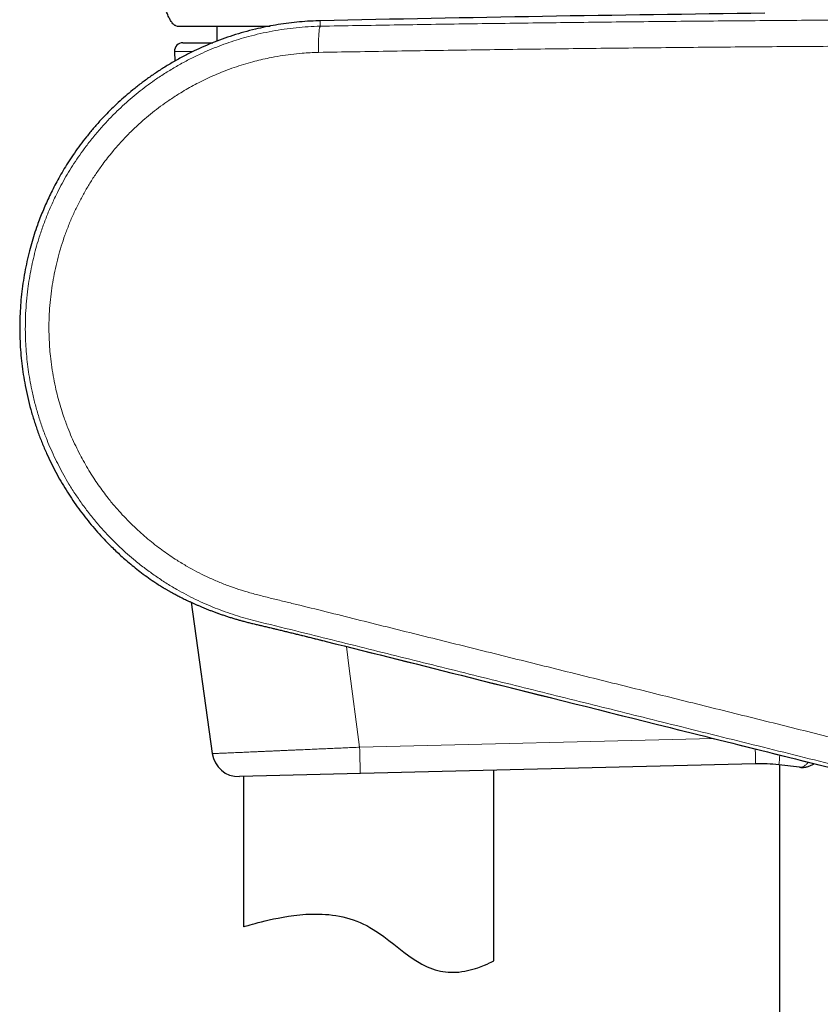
# Model space of a CAD drawing. Header units: millimetres. Extents: x 8 to 791, y 12 to 1717.
# Tile 146 of 256: x 90 to 138, y 1333 to 1392. Entities that reach past the tile are written whole.
import ezdxf

# ---------------------------------------------------------------- set-up
doc = ezdxf.new("R2010")
doc.units = ezdxf.units.MM

msp = doc.modelspace()

# ---------------------------------------------------------------- linework, layer by layer
at = {"color": 7, "linetype": 'Continuous', "lineweight": 30}
for p, q in [((99.484, 1391.518), (99.492, 1391.513)), ((102.004, 1391.467), (102.004, 1390.558)), ((99.976, 1390.467), (101.766, 1390.467)), ((99.477, 1389.946), (99.502, 1389.37)), ((100.467, 1356.952), (101.733, 1347.883)), ((134.269, 1347.273), (110.603, 1346.685)), ((136.901, 1347.068), (135.656, 1347.211)), ((135.704, 1347.205), (135.704, 1085.729)), ((110.603, 1346.685), (103.358, 1346.505)), ((103.604, 1346.511), (103.604, 1337.518)), ((118.604, 1335.482), (118.604, 1346.884))]:
    msp.add_line(p, q, dxfattribs=at)
at = {"color": 8, "linetype": 'Continuous', "lineweight": 0}
for p, q in [((99.604, 1391.467), (99.577, 1391.475)), ((100.59, 1389.946), (99.477, 1389.946)), ((108.557, 1354.605), (108.557, 1354.605)), ((110.558, 1348.27), (131.737, 1348.797))]:
    msp.add_line(p, q, dxfattribs=at)
at = {"color": 8, "linetype": 'Continuous', "lineweight": 0, "flags": 128}
msp.add_lwpolyline([(110.558, 1348.27), (109.942, 1352.978), (109.769, 1354.301)], dxfattribs=at)
at = {"color": 7, "linetype": 'Continuous', "lineweight": 30, "flags": 128}
msp.add_lwpolyline([(103.604, 1337.518), (103.616, 1337.521), (103.65, 1337.531), (103.708, 1337.548), (103.786, 1337.57), (103.884, 1337.598), (104.003, 1337.632), (104.144, 1337.671), (104.305, 1337.714), (104.486, 1337.762), (104.687, 1337.814), (104.908, 1337.868), (105.147, 1337.924), (105.405, 1337.981), (105.682, 1338.037), (105.975, 1338.092), (106.291, 1338.144), (106.624, 1338.191), (106.973, 1338.23), (107.338, 1338.259), (107.718, 1338.276), (108.111, 1338.276), (108.311, 1338.269), (108.513, 1338.257), (108.718, 1338.24), (108.925, 1338.216), (109.134, 1338.186), (109.344, 1338.149), (109.555, 1338.105), (109.766, 1338.052), (109.972, 1337.994), (110.177, 1337.927), (110.382, 1337.853), (110.585, 1337.77), (110.786, 1337.679), (110.983, 1337.58), (111.179, 1337.473), (111.37, 1337.359), (111.69, 1337.15), (112.002, 1336.928), (112.308, 1336.698), (112.609, 1336.464), (112.909, 1336.23), (113.209, 1335.999), (113.512, 1335.774), (113.818, 1335.561), (114.124, 1335.367), (114.28, 1335.277), (114.437, 1335.193), (114.596, 1335.116), (114.756, 1335.047), (114.918, 1334.985), (115.08, 1334.932), (115.237, 1334.889), (115.394, 1334.854), (115.551, 1334.827), (115.705, 1334.807), (115.858, 1334.793), (116.007, 1334.786), (116.299, 1334.79), (116.49, 1334.803), (116.675, 1334.825), (116.853, 1334.853), (117.023, 1334.887), (117.187, 1334.925), (117.341, 1334.967), (117.489, 1335.011), (117.628, 1335.057), (117.841, 1335.134), (118.028, 1335.21), (118.191, 1335.281), (118.326, 1335.343), (118.436, 1335.397), (118.509, 1335.433), (118.562, 1335.46), (118.594, 1335.477), (118.604, 1335.482), (118.604, 1335.482)], dxfattribs=at)
at = {"color": 7, "linetype": 'Continuous', "lineweight": 30}
for centre, radius, start, end in [((162.604, -1056.231), 2448.618, 90.65006, 91.273199), ((99.976, 1389.967), 0.5, 90, 182.48126), ((98.904, 1358.345), 0.5, 237.16096, 238.5269), ((103.318, 1348.105), 1.6, 187.9509, 271.42306), ((134.518, 1337.276), 10, 83.46192, 91.42306)]:
    msp.add_arc(centre, radius, start, end, dxfattribs=at)
at = {"color": 8, "linetype": 'Continuous', "lineweight": 0}
for centre, radius, start, end in [((108.617, 1374.534), 19.379, 238.99104, 256.79738), ((-45.572, 1343.517), 179.881, 1.19629, 1.48138), ((89.712, 1352.98), 46.305, 352.84269, 353.57287)]:
    msp.add_arc(centre, radius, start, end, dxfattribs=at)
at = {"color": 7, "linetype": 'Continuous', "lineweight": 30}
for points, knots in [([(99.577, 1391.475), (99.569, 1391.477), (99.543, 1391.484), (99.495, 1391.509), (99.436, 1391.551), (99.371, 1391.615), (99.306, 1391.697), (99.221, 1391.827), (99.122, 1392.014), (99.017, 1392.261), (98.91, 1392.545), (98.843, 1392.743), (98.807, 1392.852)], [0, 0, 0, 0, 0.015462, 0.049637, 0.098816, 0.149246, 0.219935, 0.291419, 0.437099, 0.612095, 0.787605, 1, 1, 1, 1]), ([(108.197, 1391.781), (108.165, 1391.781), (107.914, 1391.779), (107.446, 1391.753), (106.797, 1391.702), (106.159, 1391.628), (105.533, 1391.533), (104.919, 1391.418), (104.285, 1391.277), (103.634, 1391.107), (102.968, 1390.906), (102.322, 1390.685), (101.695, 1390.443), (101.088, 1390.184), (100.479, 1389.897), (99.87, 1389.583), (99.263, 1389.24), (98.682, 1388.883), (98.127, 1388.513), (97.598, 1388.132), (97.103, 1387.749), (96.642, 1387.367), (96.212, 1386.987), (95.803, 1386.603), (95.416, 1386.217), (95.017, 1385.794), (94.612, 1385.337), (94.206, 1384.843), (93.83, 1384.354), (93.482, 1383.87), (93.164, 1383.395), (92.873, 1382.932), (92.608, 1382.481), (92.366, 1382.041), (92.144, 1381.611), (91.94, 1381.191), (91.753, 1380.777), (91.578, 1380.365), (91.414, 1379.95), (91.244, 1379.488), (91.072, 1378.977), (90.903, 1378.417), (90.745, 1377.827), (90.601, 1377.205), (90.475, 1376.553), (90.372, 1375.896), (90.293, 1375.235), (90.239, 1374.573), (90.208, 1373.908), (90.202, 1373.243), (90.219, 1372.578), (90.261, 1371.914), (90.326, 1371.251), (90.415, 1370.592), (90.532, 1369.911), (90.68, 1369.215), (90.86, 1368.508), (91.064, 1367.82), (91.292, 1367.151), (91.54, 1366.501), (91.804, 1365.883), (92.079, 1365.296), (92.364, 1364.739), (92.662, 1364.201), (92.973, 1363.681), (93.302, 1363.17), (93.648, 1362.669), (94.012, 1362.18), (94.385, 1361.711), (94.765, 1361.263), (95.152, 1360.835), (95.504, 1360.469), (95.824, 1360.153), (96.116, 1359.877), (96.429, 1359.594), (96.765, 1359.304), (97.124, 1359.008), (97.508, 1358.709), (97.917, 1358.409), (98.294, 1358.145), (98.538, 1357.988), (98.634, 1357.926)], [0, 0, 0, 0, 0.002026, 0.016101, 0.029989, 0.04369, 0.057205, 0.070534, 0.083676, 0.098772, 0.113614, 0.128203, 0.142537, 0.156619, 0.170447, 0.185634, 0.200503, 0.215054, 0.229287, 0.243201, 0.256797, 0.269324, 0.281569, 0.293531, 0.30521, 0.316607, 0.330703, 0.344342, 0.357522, 0.370244, 0.382508, 0.394106, 0.405262, 0.415975, 0.426247, 0.436252, 0.445845, 0.45537, 0.464896, 0.474424, 0.486902, 0.499381, 0.511862, 0.526046, 0.540231, 0.554418, 0.568607, 0.582798, 0.596992, 0.611189, 0.625388, 0.63959, 0.653793, 0.667998, 0.682205, 0.697997, 0.713553, 0.728872, 0.743955, 0.758801, 0.773411, 0.78697, 0.800317, 0.813454, 0.826379, 0.839094, 0.852348, 0.865366, 0.878147, 0.890692, 0.903, 0.915071, 0.923204, 0.931766, 0.940784, 0.950256, 0.960185, 0.970568, 0.981407, 0.992676, 1, 1, 1, 1]), ([(99.604, 1391.467), (99.615, 1391.467), (99.635, 1391.467), (99.807, 1391.467), (100.081, 1391.467), (100.465, 1391.467), (100.948, 1391.467), (101.528, 1391.467), (102.203, 1391.467), (102.965, 1391.467), (103.806, 1391.467), (104.555, 1391.467), (105.041, 1391.467), (105.204, 1391.467)], [0, 0, 0, 0, 0.095759, 0.190579, 0.285391, 0.381126, 0.476839, 0.571635, 0.666447, 0.762207, 0.857895, 0.952668, 1, 1, 1, 1]), ([(98.643, 1357.918), (98.644, 1357.918), (98.644, 1357.917), (98.65, 1357.914), (98.661, 1357.907), (98.68, 1357.896), (98.705, 1357.881), (98.737, 1357.862), (98.775, 1357.839), (98.819, 1357.813), (98.87, 1357.784), (98.928, 1357.75), (98.991, 1357.714), (99.061, 1357.674), (99.137, 1357.631), (99.22, 1357.585), (99.31, 1357.535), (99.407, 1357.483), (99.511, 1357.427), (99.622, 1357.368), (99.739, 1357.307), (99.863, 1357.244), (99.993, 1357.179), (100.13, 1357.112), (100.273, 1357.042), (100.425, 1356.971), (100.583, 1356.898), (100.747, 1356.824), (100.917, 1356.75), (101.093, 1356.675), (101.274, 1356.599), (101.46, 1356.524), (101.653, 1356.449), (101.852, 1356.374), (102.056, 1356.299), (102.264, 1356.225), (102.478, 1356.153), (102.695, 1356.081), (102.916, 1356.012), (103.132, 1355.947), (103.347, 1355.885), (103.566, 1355.825), (103.801, 1355.764), (104.047, 1355.702), (104.297, 1355.641), (104.55, 1355.581), (104.805, 1355.521), (105.061, 1355.461), (105.309, 1355.402), (105.552, 1355.344), (105.795, 1355.285), (106.048, 1355.224), (106.308, 1355.161), (106.57, 1355.097), (106.834, 1355.033), (107.098, 1354.968), (107.364, 1354.902), (107.631, 1354.836), (107.897, 1354.77), (108.164, 1354.704), (108.384, 1354.648), (108.515, 1354.615), (108.557, 1354.605)], [0, 0, 0, 0, 0.008323, 0.020572, 0.036324, 0.052037, 0.06776, 0.083512, 0.099316, 0.115193, 0.131164, 0.147251, 0.163475, 0.179195, 0.195227, 0.211452, 0.22785, 0.2444, 0.261082, 0.277876, 0.294762, 0.311718, 0.328753, 0.345681, 0.362999, 0.380446, 0.397993, 0.415611, 0.433268, 0.45093, 0.468554, 0.486132, 0.503838, 0.521646, 0.539465, 0.557267, 0.575033, 0.592745, 0.610387, 0.627942, 0.643495, 0.659711, 0.677709, 0.695759, 0.713829, 0.731868, 0.749838, 0.767703, 0.785435, 0.801095, 0.817598, 0.834939, 0.852329, 0.869756, 0.887208, 0.904671, 0.922128, 0.939565, 0.956976, 0.974343, 0.99176, 1, 1, 1, 1]), ([(108.558, 1354.605), (111.428, 1353.885), (118.014, 1352.231), (129.048, 1349.468), (138.153, 1347.191), (143.541, 1345.845), (144.483, 1345.61)], [0, 0, 0, 0, 0.239731, 0.550099, 0.921367, 1, 1, 1, 1]), ([(136.901, 1347.067), (136.93, 1347.065), (136.99, 1347.059), (137.083, 1347.059), (137.178, 1347.065), (137.273, 1347.079), (137.368, 1347.1), (137.462, 1347.128), (137.556, 1347.163), (137.649, 1347.205), (137.725, 1347.246), (137.77, 1347.274), (137.785, 1347.284)], [0, 0, 0, 0, 0.095583, 0.19773, 0.300653, 0.40455, 0.509592, 0.615909, 0.723574, 0.832596, 0.942906, 1, 1, 1, 1])]:
    msp.add_open_spline(points, degree=3, knots=knots, dxfattribs=at)
at = {"color": 8, "linetype": 'Continuous', "lineweight": 0}
for points, knots in [([(143.291, 1346.136), (141.661, 1346.542), (138.4, 1347.354), (133.511, 1348.571), (128.792, 1349.746), (124.243, 1350.879), (119.863, 1351.969), (115.485, 1353.059), (111.109, 1354.146), (107.383, 1355.08), (104.91, 1355.684), (103.697, 1355.997), (103.095, 1356.178), (102.499, 1356.38), (101.906, 1356.604), (101.318, 1356.851), (100.736, 1357.12), (100.164, 1357.41), (99.57, 1357.738), (98.958, 1358.108), (98.331, 1358.523), (97.721, 1358.964), (97.165, 1359.402), (96.66, 1359.833), (96.203, 1360.25), (95.76, 1360.684), (95.332, 1361.131), (94.889, 1361.627), (94.438, 1362.173), (93.983, 1362.774), (93.553, 1363.393), (93.173, 1363.992), (92.839, 1364.566), (92.545, 1365.114), (92.27, 1365.671), (92.015, 1366.237), (91.762, 1366.851), (91.518, 1367.514), (91.289, 1368.229), (91.089, 1368.952), (90.93, 1369.64), (90.806, 1370.29), (90.71, 1370.901), (90.636, 1371.515), (90.582, 1372.13), (90.547, 1372.79), (90.536, 1373.495), (90.556, 1374.242), (90.606, 1374.989), (90.682, 1375.688), (90.779, 1376.34), (90.89, 1376.946), (91.022, 1377.548), (91.173, 1378.144), (91.357, 1378.777), (91.579, 1379.444), (91.843, 1380.143), (92.136, 1380.829), (92.438, 1381.464), (92.743, 1382.047), (93.047, 1382.581), (93.368, 1383.105), (93.707, 1383.617), (94.089, 1384.153), (94.518, 1384.71), (94.997, 1385.283), (95.5, 1385.836), (95.994, 1386.336), (96.475, 1386.786), (96.937, 1387.191), (97.413, 1387.58), (97.902, 1387.952), (98.44, 1388.334), (99.029, 1388.72), (99.674, 1389.104), (100.333, 1389.462), (100.967, 1389.772), (101.571, 1390.04), (102.144, 1390.27), (102.724, 1390.481), (103.31, 1390.672), (103.938, 1390.852), (104.607, 1391.018), (105.318, 1391.165), (106.035, 1391.283), (106.756, 1391.371), (107.479, 1391.433), (107.962, 1391.449), (108.204, 1391.457)], [0, 0, 0, 0, 0.0546255, 0.1092515, 0.1638771, 0.21286, 0.2618438, 0.310828, 0.3598119, 0.4087948, 0.4360321, 0.4428458, 0.4496592, 0.4565043, 0.4633493, 0.4703097, 0.4772746, 0.4842395, 0.4912001, 0.4993594, 0.5075259, 0.5156923, 0.5238516, 0.5305672, 0.5372887, 0.5440121, 0.5507336, 0.5574491, 0.5656123, 0.5737826, 0.5819529, 0.5901159, 0.5968378, 0.6035657, 0.6102956, 0.6170234, 0.6237454, 0.6318641, 0.6399898, 0.6481155, 0.656234, 0.6629183, 0.6696086, 0.6763009, 0.6829912, 0.6896756, 0.6977633, 0.7058579, 0.7139524, 0.7220398, 0.7286975, 0.7353609, 0.7420264, 0.74869, 0.7553477, 0.7634266, 0.7715123, 0.779598, 0.7876768, 0.7943261, 0.8009812, 0.8076384, 0.8142936, 0.8209431, 0.8290366, 0.8371369, 0.8452373, 0.8533307, 0.8599907, 0.8666566, 0.8733245, 0.8799905, 0.8866506, 0.8947855, 0.9029273, 0.9110691, 0.919204, 0.9258987, 0.9325993, 0.9393018, 0.9460025, 0.9526973, 0.9605706, 0.9684566, 0.9763489, 0.9842411, 0.9921268, 1, 1, 1, 1]), ([(108.097, 1389.89), (108.095, 1389.956), (108.093, 1390.09), (108.093, 1390.286), (108.095, 1390.476), (108.099, 1390.656), (108.106, 1390.824), (108.115, 1390.976), (108.126, 1391.111), (108.139, 1391.227), (108.153, 1391.321), (108.169, 1391.392), (108.186, 1391.44), (108.198, 1391.452), (108.204, 1391.457)], [0, 0, 0, 0, 0.083333, 0.166666, 0.25, 0.333333, 0.416666, 0.499999, 0.583333, 0.666666, 0.75, 0.833333, 0.916667, 1, 1, 1, 1]), ([(108.204, 1391.457), (109.679, 1391.483), (112.629, 1391.533), (117.057, 1391.6), (121.488, 1391.66), (125.92, 1391.712), (130.355, 1391.757), (134.793, 1391.795), (139.232, 1391.826), (142.193, 1391.841), (143.673, 1391.848)], [0, 0, 0, 0, 0.124965, 0.24993, 0.374909, 0.499888, 0.624909, 0.74993, 0.874965, 1, 1, 1, 1]), ([(143.596, 1390.281), (142.115, 1390.274), (139.154, 1390.259), (134.713, 1390.227), (130.274, 1390.19), (125.835, 1390.144), (121.398, 1390.092), (116.962, 1390.032), (112.528, 1389.966), (109.574, 1389.915), (108.097, 1389.89)], [0, 0, 0, 0, 0.1249655, 0.2499309, 0.3749102, 0.4998894, 0.6249101, 0.7499308, 0.8749654, 1, 1, 1, 1]), ([(108.097, 1389.89), (107.932, 1389.885), (107.602, 1389.875), (107.052, 1389.838), (106.448, 1389.776), (105.791, 1389.682), (105.192, 1389.572), (104.65, 1389.452), (104.138, 1389.323), (103.604, 1389.169), (103.05, 1388.988), (102.517, 1388.793), (102.005, 1388.585), (101.513, 1388.367), (101.042, 1388.139), (100.592, 1387.904), (100.163, 1387.663), (99.676, 1387.37), (99.168, 1387.039), (98.642, 1386.665), (98.157, 1386.293), (97.686, 1385.903), (97.206, 1385.474), (96.72, 1385.003), (96.233, 1384.488), (95.817, 1384.009), (95.467, 1383.576), (95.134, 1383.139), (94.778, 1382.634), (94.405, 1382.058), (94.057, 1381.467), (93.732, 1380.858), (93.432, 1380.234), (93.157, 1379.593), (92.909, 1378.941), (92.69, 1378.283), (92.5, 1377.62), (92.338, 1376.951), (92.203, 1376.277), (92.097, 1375.594), (92.019, 1374.904), (91.97, 1374.208), (91.951, 1373.51), (91.961, 1372.859), (91.993, 1372.255), (92.044, 1371.659), (92.123, 1371.026), (92.234, 1370.357), (92.364, 1369.734), (92.508, 1369.156), (92.66, 1368.623), (92.811, 1368.152), (92.956, 1367.742), (93.114, 1367.326), (93.31, 1366.849), (93.553, 1366.315), (93.807, 1365.804), (94.072, 1365.315), (94.344, 1364.847), (94.624, 1364.402), (94.909, 1363.979), (95.199, 1363.577), (95.545, 1363.124), (95.927, 1362.662), (96.347, 1362.192), (96.753, 1361.77), (97.162, 1361.372), (97.573, 1361), (97.985, 1360.65), (98.396, 1360.323), (98.805, 1360.019), (99.21, 1359.736), (99.686, 1359.424), (100.217, 1359.103), (100.807, 1358.779), (101.403, 1358.482), (102.024, 1358.204), (102.67, 1357.947), (103.326, 1357.718), (104.015, 1357.511), (104.734, 1357.321), (105.479, 1357.135), (106.226, 1356.956), (107.937, 1356.537), (110.609, 1355.867), (114.261, 1354.961), (117.929, 1354.048), (121.599, 1353.135), (125.255, 1352.226), (128.907, 1351.317), (132.57, 1350.405), (136.243, 1349.491), (139.916, 1348.577), (142.366, 1347.967), (143.591, 1347.662)], [0, 0, 0, 0, 0.005649, 0.011297, 0.018872, 0.02645, 0.034025, 0.039741, 0.045456, 0.052106, 0.058757, 0.065406, 0.071544, 0.077684, 0.083822, 0.089442, 0.095064, 0.100684, 0.108849, 0.115811, 0.122777, 0.129743, 0.136704, 0.144781, 0.152862, 0.160939, 0.16642, 0.1719, 0.179702, 0.187511, 0.19532, 0.203121, 0.211043, 0.218971, 0.226899, 0.234821, 0.24263, 0.250447, 0.258264, 0.266073, 0.274003, 0.28194, 0.289877, 0.297807, 0.304148, 0.310488, 0.318194, 0.325903, 0.333609, 0.339914, 0.34622, 0.352525, 0.356785, 0.361046, 0.367716, 0.374388, 0.381058, 0.387216, 0.393376, 0.399534, 0.405174, 0.410815, 0.416455, 0.42465, 0.431321, 0.437993, 0.444664, 0.450821, 0.45698, 0.463137, 0.468775, 0.474415, 0.480053, 0.488245, 0.495668, 0.503091, 0.511022, 0.518961, 0.526899, 0.534831, 0.5436, 0.55237, 0.561141, 0.569912, 0.612688, 0.655463, 0.698744, 0.742026, 0.784806, 0.827587, 0.870689, 0.913792, 0.956895, 1, 1, 1, 1]), ([(104.191, 1355.667), (104.191, 1355.667), (104.324, 1355.636), (104.593, 1355.572), (105.006, 1355.475), (105.427, 1355.374), (105.856, 1355.271), (106.293, 1355.165), (106.735, 1355.057), (107.184, 1354.947), (107.639, 1354.835), (108.098, 1354.72), (108.404, 1354.644), (108.557, 1354.605)], [0, 0, 0, 0, 0.000013, 0.098162, 0.196311, 0.295264, 0.394217, 0.494215, 0.594266, 0.694265, 0.796158, 0.898106, 1, 1, 1, 1]), ([(108.557, 1354.605), (113.703, 1353.314), (125.676, 1350.31), (137.653, 1347.317), (144.483, 1345.61)], [0, 0, 0, 0, 0.429701, 1, 1, 1, 1]), ([(101.734, 1347.883), (101.734, 1347.883), (101.735, 1347.883), (101.748, 1347.884), (101.771, 1347.885), (101.806, 1347.886), (101.857, 1347.889), (101.927, 1347.892), (102.012, 1347.895), (102.112, 1347.9), (102.228, 1347.905), (102.36, 1347.911), (102.506, 1347.917), (102.657, 1347.924), (102.808, 1347.93), (102.957, 1347.937), (103.115, 1347.944), (103.28, 1347.951), (103.453, 1347.958), (103.633, 1347.966), (103.82, 1347.974), (104.015, 1347.983), (104.216, 1347.992), (104.425, 1348.001), (104.644, 1348.01), (104.872, 1348.02), (105.106, 1348.031), (105.346, 1348.041), (105.59, 1348.052), (105.838, 1348.063), (106.092, 1348.074), (106.35, 1348.085), (106.611, 1348.096), (106.923, 1348.11), (107.288, 1348.126), (107.704, 1348.144), (108.122, 1348.163), (108.535, 1348.181), (108.946, 1348.199), (109.352, 1348.216), (109.756, 1348.234), (110.157, 1348.252), (110.424, 1348.263), (110.558, 1348.269)], [0, 0, 0, 0, 0.017403, 0.038834, 0.059973, 0.081135, 0.107678, 0.134222, 0.160952, 0.187682, 0.214606, 0.24153, 0.268649, 0.295768, 0.317488, 0.339208, 0.361029, 0.382851, 0.40417, 0.425489, 0.446904, 0.468319, 0.48944, 0.510584, 0.532366, 0.554149, 0.576034, 0.597918, 0.619298, 0.640678, 0.662154, 0.683631, 0.704812, 0.726016, 0.758372, 0.790811, 0.822039, 0.853341, 0.883136, 0.912995, 0.942225, 0.971083, 1, 1, 1, 1]), ([(110.558, 1348.27), (110.558, 1348.27), (110.559, 1348.225), (110.562, 1348.136), (110.565, 1348.003), (110.568, 1347.871), (110.572, 1347.741), (110.575, 1347.617), (110.578, 1347.497), (110.581, 1347.382), (110.584, 1347.273), (110.587, 1347.173), (110.59, 1347.08), (110.592, 1346.995), (110.594, 1346.919), (110.596, 1346.854), (110.598, 1346.799), (110.6, 1346.753), (110.601, 1346.72), (110.602, 1346.697), (110.603, 1346.687), (110.603, 1346.685), (110.603, 1346.685)], [0, 0, 0, 0, 0.00028, 0.053328, 0.106746, 0.161324, 0.216305, 0.269353, 0.322771, 0.377349, 0.432329, 0.485378, 0.538796, 0.593375, 0.648355, 0.701405, 0.754822, 0.809402, 0.864383, 0.915265, 0.966472, 1, 1, 1, 1]), ([(136.901, 1347.068), (136.925, 1347.067), (136.973, 1347.065), (137.049, 1347.08), (137.128, 1347.111), (137.204, 1347.155), (137.277, 1347.211), (137.346, 1347.275), (137.398, 1347.329), (137.426, 1347.366), (137.431, 1347.373)], [0, 0, 0, 0, 0.143596, 0.288349, 0.436773, 0.586475, 0.712658, 0.839658, 0.96931, 1, 1, 1, 1])]:
    msp.add_open_spline(points, degree=3, knots=knots, dxfattribs=at)
msp.add_open_spline([(108.204, 1391.457), (108.203, 1391.498), (108.201, 1391.58), (108.199, 1391.67), (108.198, 1391.735), (108.197, 1391.775), (108.197, 1391.78), (108.197, 1391.783)], degree=3, dxfattribs=at)

doc.saveas('drawing.dxf')
